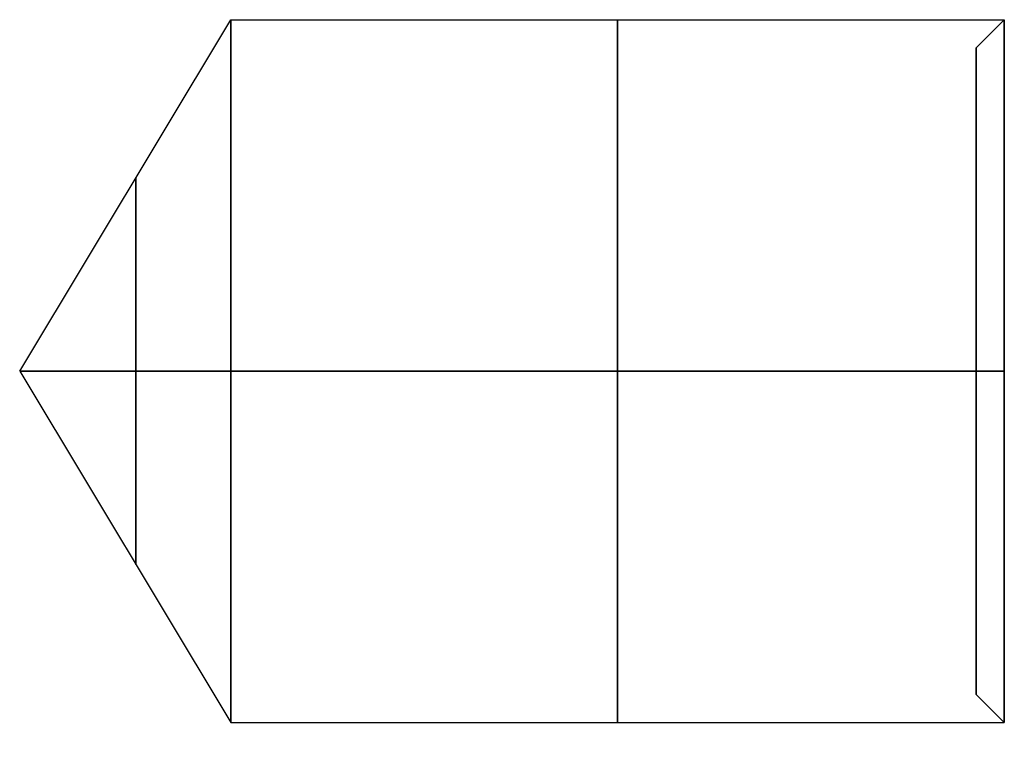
# Model space of a CAD drawing. Header units: millimetres. Extents: x 0 to 322, y -110 to 60.
# Tile 245 of 256: x 251.5 to 258.5, y 34.39 to 39.5. Entities that reach past the tile are written whole.
import ezdxf

# ---------------------------------------------------------------- set-up
doc = ezdxf.new("R2010")
doc.units = ezdxf.units.MM
doc.layers.add('Layer 01', color=18, linetype='Continuous', true_color=0x000000)

msp = doc.modelspace()

# ---------------------------------------------------------------- linework, layer by layer
at = {"layer": 'Layer 01'}
for p, q in [((251.4978, 37, -57.0526), (253, 39.5, -57.0526)), ((253, 39.5, -57.0526), (258.5, 39.5, -57.0526)), ((258.3, 39.3, -57.0526), (258.5, 39.5, -57.0526)), ((258.3, 39.1257, -56.1744), (258.3, 34.8743, -57.9309)), ((258.3, 37.8783, -59.1783), (258.3, 36.1217, -54.9269)), ((251.4978, 37, -57.0526), (253, 34.5, -57.0526)), ((258.3, 34.7, -57.0526), (258.5, 34.5, -57.0526)), ((253, 34.5, -57.0526), (258.5, 34.5, -57.0526))]:
    msp.add_line(p, q, dxfattribs=at)
at = {"layer": 'Layer 01', "extrusion": (1, 0, 0)}
for centre, radius, start, end in [((37, -57.0526, 253), 2.5, 270, 90), ((37, -57.0526, 255.75), 2.5, 270, 90), ((37, -57.0526, 258.3), 2.3, 270, 90), ((37, -57.0526, 252.3241), 1.3751, 270, 90), ((37, -57.0526, 252.3241), 1.3751, 90, 270), ((37, -57.0526, 253), 2.5, 90, 270), ((37, -57.0526, 255.75), 2.5, 90, 270), ((37, -57.0526, 258.3), 2.3, 90, 270)]:
    msp.add_arc(centre, radius, start, end, dxfattribs=at)
at = {"layer": 'Layer 01', "extrusion": (-1, 4.24189e-24, -2.27374e-14)}
msp.add_arc((-37, -57.0526, -258.5), 2.5, 90, 270, dxfattribs=at)
at = {"layer": 'Layer 01', "extrusion": (-1, 0, -1.13687e-14)}
msp.add_arc((-37, -57.0526, -258.5), 2.5, 270, 90, dxfattribs=at)
at = {"layer": 'Layer 01'}
for points in [[(251.4978, 37, -57.0526), (252.2489, 37, -55.8026), (253, 37, -54.5526)], [(253, 37, -59.5526), (252.2489, 37, -58.3026), (251.4978, 37, -57.0526)], [(253, 37, -54.5526), (255.75, 37, -54.5526), (258.5, 37, -54.5526)], [(258.5, 37, -59.5526), (255.75, 37, -59.5526), (253, 37, -59.5526)], [(258.5, 37, -54.5526), (258.4, 37, -54.6526), (258.3, 37, -54.7526)], [(258.3, 37, -59.3526), (258.4, 37, -59.4526), (258.5, 37, -59.5526)]]:
    msp.add_open_spline(points, degree=2, dxfattribs=at)

doc.saveas('drawing.dxf')
